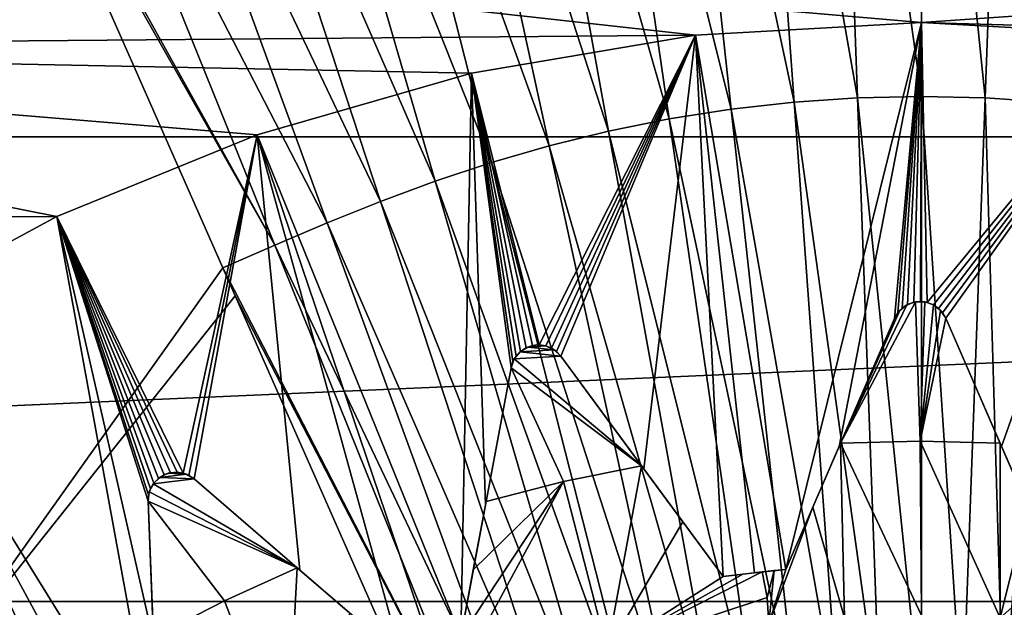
# Model space of a CAD drawing. Header units: metres. Extents: x -37.4 to 37.6, y -35 to 35.
# Tile 127 of 256: x -2.6 to 0.2, y 4.1 to 5.8. Entities that reach past the tile are written whole.
import ezdxf

# ---------------------------------------------------------------- set-up
doc = ezdxf.new("R2010")
doc.units = ezdxf.units.M
doc.layers.add('solid_506616_SW0001', color=7, linetype='CONTINUOUS')

msp = doc.modelspace()

# ---------------------------------------------------------------- linework, layer by layer
at = {"layer": 'solid_506616_SW0001'}
for points in [[(12.827591, 0.574696, -156.300003), (-12.827591, 0.574696, -156.300003), (-8.927591, 13.574696, -156.300003)], [(12.827591, 0.574696, -156.300003), (-8.927591, 13.574696, -156.300003), (8.927591, 13.574696, -156.300003)], [(-0.365232, 5.571538, 76.971146), (-0.494281, 7.343389, 76.816574), (-0.73829, 7.316089, 76.816856)], [(-0.183061, 5.583752, 76.971016), (-0.247737, 7.359936, 76.816399), (-0.494281, 7.343389, 76.816574)], [(-0.365232, 5.571538, 76.971146), (-0.183061, 5.583752, 76.971016), (-0.494281, 7.343389, 76.816574)], [(0.00005, 5.587858, 76.97097), (0.000073, 7.365502, 76.816338), (-0.247737, 7.359936, 76.816399)], [(-0.183061, 5.583752, 76.971016), (0.00005, 5.587858, 76.97097), (-0.247737, 7.359936, 76.816399)], [(0.00005, 5.587858, 76.97097), (0.18316, 5.583743, 76.971016), (0.000073, 7.365502, 76.816338)], [(0.18316, 5.583743, 76.971016), (0.247882, 7.359932, 76.816399), (0.000073, 7.365502, 76.816338)], [(0.18316, 5.583743, 76.971016), (0.365328, 5.57152, 76.971146), (0.247882, 7.359932, 76.816399)], [(-0.545521, 5.551385, 76.971352), (-0.73829, 7.316089, 76.816856), (-0.978577, 7.278345, 76.817215)], [(-0.545521, 5.551385, 76.971352), (-0.365232, 5.571538, 76.971146), (-0.73829, 7.316089, 76.816856)], [(-0.723049, 5.523522, 76.971626), (-0.978577, 7.278345, 76.817215), (-1.214285, 7.230771, 76.817627)], [(-0.723049, 5.523522, 76.971626), (-0.545521, 5.551385, 76.971352), (-0.978577, 7.278345, 76.817215)], [(-0.897179, 5.488401, 76.971947), (-1.214285, 7.230771, 76.817627), (-1.444636, 7.174057, 76.818054)], [(-0.897179, 5.488401, 76.971947), (-0.723049, 5.523522, 76.971626), (-1.214285, 7.230771, 76.817627)], [(-1.067333, 5.446535, 76.972298), (-1.444636, 7.174057, 76.818054), (-1.669015, 7.108973, 76.818459)], [(-1.067333, 5.446535, 76.972298), (-0.897179, 5.488401, 76.971947), (-1.444636, 7.174057, 76.818054)], [(-1.233056, 5.39849, 76.972641), (-1.669015, 7.108973, 76.818459), (-1.887458, 7.036592, 76.818771)], [(-1.233056, 5.39849, 76.972641), (-1.067333, 5.446535, 76.972298), (-1.669015, 7.108973, 76.818459)], [(-1.394376, 5.345062, 76.972954), (-1.887458, 7.036592, 76.818771), (-2.100165, 6.958066, 76.818939)], [(-1.394376, 5.345062, 76.972954), (-1.233056, 5.39849, 76.972641), (-1.887458, 7.036592, 76.818771)], [(-1.55144, 5.287102, 76.97319), (-2.100165, 6.958066, 76.818939), (-2.307581, 6.874626, 76.818893)], [(-1.55144, 5.287102, 76.97319), (-1.394376, 5.345062, 76.972954), (-2.100165, 6.958066, 76.818939)], [(-1.704581, 5.225518, 76.973312), (-2.307581, 6.874626, 76.818893), (-2.511142, 6.787807, 76.81855)], [(-1.704581, 5.225518, 76.973312), (-1.55144, 5.287102, 76.97319), (-2.307581, 6.874626, 76.818893)], [(-1.854867, 5.161448, 76.973267), (-2.511142, 6.787807, 76.81855), (-2.712642, 6.699511, 76.817764)], [(-1.854867, 5.161448, 76.973267), (-1.704581, 5.225518, 76.973312), (-2.511142, 6.787807, 76.81855)], [(-15.035171, 5.472008, -3.596469), (15.035171, 5.472008, -3.596469), (14.50096, 6.761814, -3.596469)], [(-15.035171, 5.472008, -3.596469), (14.50096, 6.761814, -3.596469), (-14.50096, 6.761814, -3.596469)], [(-1.854867, 5.161448, 76.973267), (-2.712642, 6.699511, 76.817764), (-2.655096, 6.569405, 76.83181)], [(-2.003899, 5.097068, 76.972931), (-2.655096, 6.569405, 76.83181), (-2.84375, 3.917094, 77.016457)], [(-1.854867, 5.161448, 76.973267), (-2.655096, 6.569405, 76.83181), (-2.003899, 5.097068, 76.972931)], [(-0.6484, 5.763521, 51.799999), (-4.924587, 5.727293, 51.799999), (-4.351191, 6.174571, 51.799999)], [(0, 5.799879, 51.799999), (-4.351191, 6.174571, 51.799999), (4.444756, 6.107614, 51.799999)], [(0, 5.799879, 51.799999), (-0.6484, 5.763521, 51.799999), (-4.351191, 6.174571, 51.799999)], [(0, 5.799879, 51.799999), (4.444756, 6.107614, 51.799999), (5.004381, 5.657684, 51.799999)], [(-0.38916, 4.232145, 53.647217), (-0.6484, 5.763521, 51.799999), (0, 5.799879, 51.799999)], [(-0.236345, 4.584267, 53.2416), (-0.38916, 4.232145, 53.647217), (0, 5.799879, 51.799999)], [(-0.076822, 4.951848, 52.810078), (-0.236345, 4.584267, 53.2416), (0, 5.799879, 51.799999)], [(-0.067593, 4.967786, 52.791153), (-0.076822, 4.951848, 52.810078), (0, 5.799879, 51.799999)], [(-0.055244, 4.980956, 52.7757), (-0.067593, 4.967786, 52.791153), (0, 5.799879, 51.799999)], [(-0.040116, 4.991094, 52.763878), (-0.055244, 4.980956, 52.7757), (0, 5.799879, 51.799999)], [(-0.021788, 4.997865, 52.755913), (-0.040116, 4.991094, 52.763878), (0, 5.799879, 51.799999)], [(-0.002425, 4.999992, 52.75346), (-0.021788, 4.997865, 52.755913), (0, 5.799879, 51.799999)], [(0.016675, 4.99743, 52.756428), (-0.002425, 4.999992, 52.75346), (0, 5.799879, 51.799999)], [(0.6484, 5.763521, 51.799999), (0, 5.799879, 51.799999), (5.004381, 5.657684, 51.799999)], [(0.016675, 4.99743, 52.756428), (0, 5.799879, 51.799999), (0.6484, 5.763521, 51.799999)], [(-0.6484, 5.763521, 51.799999), (-1.29094, 5.654105, 51.799999), (-4.924587, 5.727293, 51.799999)], [(-1.096019, 4.87579, 52.756428), (-1.29094, 5.654105, 51.799999), (-0.6484, 5.763521, 51.799999)], [(-1.077292, 4.872993, 52.764587), (-1.096019, 4.87579, 52.756428), (-0.6484, 5.763521, 51.799999)], [(-1.060782, 4.866434, 52.776367), (-1.077292, 4.872993, 52.764587), (-0.6484, 5.763521, 51.799999)], [(-1.046227, 4.856479, 52.791576), (-1.060782, 4.866434, 52.776367), (-0.6484, 5.763521, 51.799999)], [(-1.033999, 4.843298, 52.810078), (-1.046227, 4.856479, 52.791576), (-0.6484, 5.763521, 51.799999)], [(-0.796214, 4.520775, 53.2416), (-1.033999, 4.843298, 52.810078), (-0.6484, 5.763521, 51.799999)], [(-0.568429, 4.211815, 53.647217), (-0.796214, 4.520775, 53.2416), (-0.6484, 5.763521, 51.799999)], [(-0.478903, 4.222932, 53.647217), (-0.568429, 4.211815, 53.647217), (-0.6484, 5.763521, 51.799999)], [(-0.38916, 4.232145, 53.647217), (-0.478903, 4.222932, 53.647217), (-0.6484, 5.763521, 51.799999)], [(0.03431, 4.990535, 52.764587), (0.016675, 4.99743, 52.756428), (0.6484, 5.763521, 51.799999)], [(0.048946, 4.980466, 52.776367), (0.03431, 4.990535, 52.764587), (0.6484, 5.763521, 51.799999)], [(0.06092, 4.967522, 52.791576), (0.048946, 4.980466, 52.776367), (0.6484, 5.763521, 51.799999)], [(0.069908, 4.95195, 52.810078), (0.06092, 4.967522, 52.791576), (0.6484, 5.763521, 51.799999)], [(0.229944, 4.584593, 53.2416), (0.069908, 4.95195, 52.810078), (0.6484, 5.763521, 51.799999)], [(0.38325, 4.232685, 53.647217), (0.229944, 4.584593, 53.2416), (0.6484, 5.763521, 51.799999)], [(-2.480235, 5.243376, 51.799999), (-5.445362, 5.234993, 51.799999), (-4.924587, 5.727293, 51.799999)], [(-1.904975, 5.477739, 51.799999), (-2.480235, 5.243376, 51.799999), (-4.924587, 5.727293, 51.799999)], [(-1.29094, 5.654105, 51.799999), (-1.904975, 5.477739, 51.799999), (-4.924587, 5.727293, 51.799999)], [(-1.321345, 4.039374, 53.647217), (-1.904975, 5.477739, 51.799999), (-1.29094, 5.654105, 51.799999)], [(-1.250735, 4.416676, 53.2416), (-1.321345, 4.039374, 53.647217), (-1.29094, 5.654105, 51.799999)], [(-1.177025, 4.810541, 52.810078), (-1.250735, 4.416676, 53.2416), (-1.29094, 5.654105, 51.799999)], [(-1.171576, 4.828135, 52.791153), (-1.177025, 4.810541, 52.810078), (-1.29094, 5.654105, 51.799999)], [(-1.162468, 4.843722, 52.7757), (-1.171576, 4.828135, 52.791153), (-1.29094, 5.654105, 51.799999)], [(-1.149975, 4.856973, 52.763878), (-1.162468, 4.843722, 52.7757), (-1.29094, 5.654105, 51.799999)], [(-1.133614, 4.867653, 52.755913), (-1.149975, 4.856973, 52.763878), (-1.29094, 5.654105, 51.799999)], [(-1.11521, 4.874037, 52.75346), (-1.133614, 4.867653, 52.755913), (-1.29094, 5.654105, 51.799999)], [(-1.096019, 4.87579, 52.756428), (-1.11521, 4.874037, 52.75346), (-1.29094, 5.654105, 51.799999)], [(-0.235827, 3.797232, 77.08847), (-0.365232, 5.571538, 76.971146), (-0.545521, 5.551385, 76.971352)], [(-0.118204, 3.805116, 77.088402), (-0.183061, 5.583752, 76.971016), (-0.365232, 5.571538, 76.971146)], [(-0.235827, 3.797232, 77.08847), (-0.118204, 3.805116, 77.088402), (-0.365232, 5.571538, 76.971146)], [(0.000028, 3.807766, 77.088379), (0.00005, 5.587858, 76.97097), (-0.183061, 5.583752, 76.971016)], [(-0.118204, 3.805116, 77.088402), (0.000028, 3.807766, 77.088379), (-0.183061, 5.583752, 76.971016)], [(0.000028, 3.807766, 77.088379), (0.118258, 3.805109, 77.088402), (0.00005, 5.587858, 76.97097)], [(0.118258, 3.805109, 77.088402), (0.18316, 5.583743, 76.971016), (0.00005, 5.587858, 76.97097)], [(0.118258, 3.805109, 77.088402), (0.235879, 3.797217, 77.08847), (0.18316, 5.583743, 76.971016)], [(0.235879, 3.797217, 77.08847), (0.365328, 5.57152, 76.971146), (0.18316, 5.583743, 76.971016)], [(0.235879, 3.797217, 77.08847), (0.352282, 3.784201, 77.088577), (0.365328, 5.57152, 76.971146)], [(-0.352232, 3.784224, 77.088577), (-0.545521, 5.551385, 76.971352), (-0.723049, 5.523522, 76.971626)], [(-0.352232, 3.784224, 77.088577), (-0.235827, 3.797232, 77.08847), (-0.545521, 5.551385, 76.971352)], [(-0.466852, 3.766238, 77.088722), (-0.723049, 5.523522, 76.971626), (-0.897179, 5.488401, 76.971947)], [(-0.466852, 3.766238, 77.088722), (-0.352232, 3.784224, 77.088577), (-0.723049, 5.523522, 76.971626)], [(-0.579272, 3.743567, 77.08889), (-0.897179, 5.488401, 76.971947), (-1.067333, 5.446535, 76.972298)], [(-0.579272, 3.743567, 77.08889), (-0.466852, 3.766238, 77.088722), (-0.897179, 5.488401, 76.971947)], [(-15.454802, 4.140959, -3.596469), (15.454802, 4.140959, -3.596469), (15.035171, 5.472008, -3.596469)], [(-15.454802, 4.140959, -3.596469), (15.035171, 5.472008, -3.596469), (-15.035171, 5.472008, -3.596469)], [(-2.117294, 4.50827, 52.776367), (-2.480235, 5.243376, 51.799999), (-1.904975, 5.477739, 51.799999)], [(-2.100888, 4.501805, 52.791576), (-2.117294, 4.50827, 52.776367), (-1.904975, 5.477739, 51.799999)], [(-2.086034, 4.491676, 52.810078), (-2.100888, 4.501805, 52.791576), (-1.904975, 5.477739, 51.799999)], [(-1.78243, 4.230167, 53.2416), (-2.086034, 4.491676, 52.810078), (-1.904975, 5.477739, 51.799999)], [(-1.491593, 3.979655, 53.647217), (-1.78243, 4.230167, 53.2416), (-1.904975, 5.477739, 51.799999)], [(-1.406786, 4.010418, 53.647217), (-1.491593, 3.979655, 53.647217), (-1.904975, 5.477739, 51.799999)], [(-1.321345, 4.039374, 53.647217), (-1.406786, 4.010418, 53.647217), (-1.904975, 5.477739, 51.799999)], [(-0.68912, 3.716542, 77.089081), (-1.067333, 5.446535, 76.972298), (-1.233056, 5.39849, 76.972641)], [(-0.68912, 3.716542, 77.089081), (-0.579272, 3.743567, 77.08889), (-1.067333, 5.446535, 76.972298)], [(-0.796102, 3.68553, 77.089272), (-1.233056, 5.39849, 76.972641), (-1.394376, 5.345062, 76.972954)], [(-0.796102, 3.68553, 77.089272), (-0.68912, 3.716542, 77.089081), (-1.233056, 5.39849, 76.972641)], [(-0.900235, 3.651045, 77.089455), (-1.394376, 5.345062, 76.972954), (-1.55144, 5.287102, 76.97319)], [(-0.900235, 3.651045, 77.089455), (-0.796102, 3.68553, 77.089272), (-1.394376, 5.345062, 76.972954)], [(-1.001616, 3.613636, 77.089607), (-1.55144, 5.287102, 76.97319), (-1.704581, 5.225518, 76.973312)], [(-1.001616, 3.613636, 77.089607), (-0.900235, 3.651045, 77.089455), (-1.55144, 5.287102, 76.97319)], [(-2.480235, 5.243376, 51.799999), (-3.003553, 4.961375, 51.799999), (-5.445362, 5.234993, 51.799999)], [(-2.187243, 3.643963, 53.647217), (-3.003553, 4.961375, 51.799999), (-2.480235, 5.243376, 51.799999)], [(-2.20238, 4.027516, 53.2416), (-2.187243, 3.643963, 53.647217), (-2.480235, 5.243376, 51.799999)], [(-2.218182, 4.427907, 52.810078), (-2.20238, 4.027516, 53.2416), (-2.480235, 5.243376, 51.799999)], [(-2.216785, 4.446272, 52.791153), (-2.218182, 4.427907, 52.810078), (-2.480235, 5.243376, 51.799999)], [(-2.211375, 4.463496, 52.7757), (-2.216785, 4.446272, 52.791153), (-2.480235, 5.243376, 51.799999)], [(-2.202144, 4.479195, 52.763878), (-2.211375, 4.463496, 52.7757), (-2.480235, 5.243376, 51.799999)], [(-2.188571, 4.493249, 52.755913), (-2.202144, 4.479195, 52.763878), (-2.480235, 5.243376, 51.799999)], [(-2.17205, 4.503569, 52.75346), (-2.188571, 4.493249, 52.755913), (-2.480235, 5.243376, 51.799999)], [(-2.15373, 4.509549, 52.756428), (-2.17205, 4.503569, 52.75346), (-2.480235, 5.243376, 51.799999)], [(-2.13485, 4.51099, 52.764587), (-2.15373, 4.509549, 52.756428), (-2.480235, 5.243376, 51.799999)], [(-2.117294, 4.50827, 52.776367), (-2.13485, 4.51099, 52.764587), (-2.480235, 5.243376, 51.799999)], [(-1.10046, 3.573891, 77.089714), (-1.704581, 5.225518, 76.973312), (-1.854867, 5.161448, 76.973267)], [(-1.10046, 3.573891, 77.089714), (-1.001616, 3.613636, 77.089607), (-1.704581, 5.225518, 76.973312)], [(-1.197459, 3.532544, 77.089752), (-1.854867, 5.161448, 76.973267), (-2.003899, 5.097068, 76.972931)], [(-1.197459, 3.532544, 77.089752), (-1.10046, 3.573891, 77.089714), (-1.854867, 5.161448, 76.973267)], [(-1.968276, 5.016523, 76.979706), (-2.003899, 5.097068, 76.972931), (-2.84375, 3.917094, 77.016457)], [(-1.197459, 3.532544, 77.089752), (-2.003899, 5.097068, 76.972931), (-1.968276, 5.016523, 76.979706)], [(-1.293833, 3.491502, 77.089638), (-1.968276, 5.016523, 76.979706), (-2.84375, 3.917094, 77.016457)], [(-1.197459, 3.532544, 77.089752), (-1.968276, 5.016523, 76.979706), (-1.293833, 3.491502, 77.089638)], [(-0.016935, 4.998812, 64.800003), (-0.021788, 4.997865, 52.755913), (-0.002425, 4.999992, 52.75346)], [(0.009955, 4.998831, 64.800003), (-0.016935, 4.998812, 64.800003), (-0.002425, 4.999992, 52.75346)], [(0.009955, 4.998831, 64.800003), (-0.002425, 4.999992, 52.75346), (0.016675, 4.99743, 52.756428)], [(-0.016935, 4.998812, 64.800003), (-0.003211, 4.599999, 64.800003), (-0.232059, 4.594143, 64.800003)], [(-0.016935, 4.998812, 64.800003), (-0.232059, 4.594143, 64.800003), (-0.041697, 4.990201, 64.800003)], [(-0.041697, 4.990201, 64.800003), (-0.232059, 4.594143, 64.800003), (-0.062127, 4.974286, 64.800003)], [(-0.062127, 4.974286, 64.800003), (-0.232059, 4.594143, 64.800003), (-0.076822, 4.951848, 64.800003)], [(-0.062127, 4.974286, 64.800003), (-0.076822, 4.951848, 64.800003), (-0.067593, 4.967786, 52.791153)], [(-0.062127, 4.974286, 64.800003), (-0.067593, 4.967786, 52.791153), (-0.055244, 4.980956, 52.7757)], [(-0.041697, 4.990201, 64.800003), (-0.062127, 4.974286, 64.800003), (-0.055244, 4.980956, 52.7757)], [(-0.041697, 4.990201, 64.800003), (-0.055244, 4.980956, 52.7757), (-0.040116, 4.991094, 52.763878)], [(-0.016935, 4.998812, 64.800003), (-0.041697, 4.990201, 64.800003), (-0.021788, 4.997865, 52.755913)], [(-0.041697, 4.990201, 64.800003), (-0.040116, 4.991094, 52.763878), (-0.021788, 4.997865, 52.755913)], [(0.009955, 4.998831, 64.800003), (-0.003211, 4.599999, 64.800003), (-0.016935, 4.998812, 64.800003)], [(0.034729, 4.990254, 64.800003), (-0.003211, 4.599999, 64.800003), (0.009955, 4.998831, 64.800003)], [(0.055181, 4.974367, 64.800003), (-0.003211, 4.599999, 64.800003), (0.034729, 4.990254, 64.800003)], [(0.069908, 4.95195, 64.800003), (-0.003211, 4.599999, 64.800003), (0.055181, 4.974367, 64.800003)], [(0.009955, 4.998831, 64.800003), (0.016675, 4.99743, 52.756428), (0.03431, 4.990535, 52.764587)], [(0.034729, 4.990254, 64.800003), (0.009955, 4.998831, 64.800003), (0.03431, 4.990535, 52.764587)], [(0.034729, 4.990254, 64.800003), (0.03431, 4.990535, 52.764587), (0.048946, 4.980466, 52.776367)], [(0.055181, 4.974367, 64.800003), (0.034729, 4.990254, 64.800003), (0.048946, 4.980466, 52.776367)], [(0.055181, 4.974367, 64.800003), (0.048946, 4.980466, 52.776367), (0.06092, 4.967522, 52.791576)], [(0.055181, 4.974367, 64.800003), (0.06092, 4.967522, 52.791576), (0.069908, 4.95195, 52.810078)], [(0.069908, 4.95195, 64.800003), (0.055181, 4.974367, 64.800003), (0.069908, 4.95195, 52.810078)], [(-2.339929, 3.547849, 53.647217), (-2.679227, 3.727346, 53.2416), (-3.003553, 4.961375, 51.799999)], [(-2.264096, 3.596716, 53.647217), (-2.339929, 3.547849, 53.647217), (-3.003553, 4.961375, 51.799999)], [(-2.187243, 3.643963, 53.647217), (-2.264096, 3.596716, 53.647217), (-3.003553, 4.961375, 51.799999)], [(-0.076822, 4.951848, 64.800003), (-0.38916, 4.232145, 53.647217), (-0.236345, 4.584267, 53.2416)], [(-0.076822, 4.951848, 64.800003), (-0.232059, 4.594143, 64.800003), (-0.38916, 4.232145, 53.647217)], [(-0.076822, 4.951848, 64.800003), (-0.236345, 4.584267, 53.2416), (-0.076822, 4.951848, 52.810078)], [(-0.076822, 4.951848, 64.800003), (-0.076822, 4.951848, 52.810078), (-0.067593, 4.967786, 52.791153)], [(0.069908, 4.95195, 64.800003), (0.225645, 4.594462, 64.800003), (-0.003211, 4.599999, 64.800003)], [(0.225645, 4.594462, 64.800003), (0.069908, 4.95195, 52.810078), (0.229944, 4.584593, 53.2416)], [(0.069908, 4.95195, 64.800003), (0.069908, 4.95195, 52.810078), (0.225645, 4.594462, 64.800003)], [(-1.129093, 4.869657, 64.800003), (-1.151318, 4.855751, 64.800003), (-1.133614, 4.867653, 52.755913)], [(-1.053346, 4.861876, 64.800003), (-1.151318, 4.855751, 64.800003), (-1.129093, 4.869657, 64.800003)], [(-1.151318, 4.855751, 64.800003), (-1.149975, 4.856973, 52.763878), (-1.133614, 4.867653, 52.755913)], [(-1.033999, 4.843298, 64.800003), (-1.151318, 4.855751, 64.800003), (-1.053346, 4.861876, 64.800003)], [(-1.129093, 4.869657, 64.800003), (-1.133614, 4.867653, 52.755913), (-1.11521, 4.874037, 52.75346)], [(-1.102882, 4.87566, 64.800003), (-1.129093, 4.869657, 64.800003), (-1.11521, 4.874037, 52.75346)], [(-1.076821, 4.872813, 64.800003), (-1.129093, 4.869657, 64.800003), (-1.102882, 4.87566, 64.800003)], [(-1.053346, 4.861876, 64.800003), (-1.129093, 4.869657, 64.800003), (-1.076821, 4.872813, 64.800003)], [(-1.102882, 4.87566, 64.800003), (-1.11521, 4.874037, 52.75346), (-1.096019, 4.87579, 52.756428)], [(-1.102882, 4.87566, 64.800003), (-1.096019, 4.87579, 52.756428), (-1.077292, 4.872993, 52.764587)], [(-1.076821, 4.872813, 64.800003), (-1.102882, 4.87566, 64.800003), (-1.077292, 4.872993, 52.764587)], [(-1.076821, 4.872813, 64.800003), (-1.077292, 4.872993, 52.764587), (-1.060782, 4.866434, 52.776367)], [(-1.053346, 4.861876, 64.800003), (-1.076821, 4.872813, 64.800003), (-1.060782, 4.866434, 52.776367)], [(-1.053346, 4.861876, 64.800003), (-1.060782, 4.866434, 52.776367), (-1.046227, 4.856479, 52.791576)], [(-1.053346, 4.861876, 64.800003), (-1.046227, 4.856479, 52.791576), (-1.033999, 4.843298, 52.810078)], [(-1.033999, 4.843298, 64.800003), (-1.053346, 4.861876, 64.800003), (-1.033999, 4.843298, 52.810078)], [(-1.167693, 4.835687, 64.800003), (-1.177025, 4.810541, 64.800003), (-1.171576, 4.828135, 52.791153)], [(-1.167693, 4.835687, 64.800003), (-0.802603, 4.52944, 64.800003), (-1.177025, 4.810541, 64.800003)], [(-1.167693, 4.835687, 64.800003), (-1.171576, 4.828135, 52.791153), (-1.162468, 4.843722, 52.7757)], [(-1.151318, 4.855751, 64.800003), (-1.167693, 4.835687, 64.800003), (-1.162468, 4.843722, 52.7757)], [(-1.033999, 4.843298, 64.800003), (-1.167693, 4.835687, 64.800003), (-1.151318, 4.855751, 64.800003)], [(-1.033999, 4.843298, 64.800003), (-0.802603, 4.52944, 64.800003), (-1.167693, 4.835687, 64.800003)], [(-1.151318, 4.855751, 64.800003), (-1.162468, 4.843722, 52.7757), (-1.149975, 4.856973, 52.763878)], [(-0.802603, 4.52944, 64.800003), (-1.033999, 4.843298, 52.810078), (-0.796214, 4.520775, 53.2416)], [(-1.033999, 4.843298, 64.800003), (-1.033999, 4.843298, 52.810078), (-0.802603, 4.52944, 64.800003)], [(-1.177025, 4.810541, 64.800003), (-1.321345, 4.039374, 53.647217), (-1.250735, 4.416676, 53.2416)], [(-1.177025, 4.810541, 64.800003), (-1.248755, 4.427258, 64.800003), (-1.321345, 4.039374, 53.647217)], [(-1.177025, 4.810541, 64.800003), (-1.250735, 4.416676, 53.2416), (-1.177025, 4.810541, 52.810078)], [(-1.177025, 4.810541, 64.800003), (-1.026925, 4.483907, 64.800003), (-1.248755, 4.427258, 64.800003)], [(-1.177025, 4.810541, 64.800003), (-1.177025, 4.810541, 52.810078), (-1.171576, 4.828135, 52.791153)], [(-1.177025, 4.810541, 64.800003), (-0.802603, 4.52944, 64.800003), (-1.026925, 4.483907, 64.800003)], [(-0.311563, 4.410948, 64.978065), (-0.38916, 4.232145, 53.647217), (-0.232059, 4.594143, 64.800003)], [(-0.311563, 4.410948, 64.978065), (-0.232059, 4.594143, 64.800003), (-0.220828, 4.094049, 65.300003)], [(-0.232059, 4.594143, 64.800003), (-0.003211, 4.599999, 64.800003), (0, 4.1, 65.300003)], [(-0.232059, 4.594143, 64.800003), (0, 4.1, 65.300003), (-0.220828, 4.094049, 65.300003)], [(-0.003211, 4.599999, 64.800003), (0.225654, 4.093786, 65.300003), (0, 4.1, 65.300003)], [(-0.003211, 4.599999, 64.800003), (0.225645, 4.594462, 64.800003), (0.225654, 4.093786, 65.300003)], [(0.225645, 4.594462, 64.800003), (0.229944, 4.584593, 53.2416), (0.38325, 4.232685, 53.647217)], [(0.225645, 4.594462, 64.800003), (0.38325, 4.232685, 53.647217), (0.38325, 4.232685, 65.150002)], [(0.225645, 4.594462, 64.800003), (0.305401, 4.411384, 64.978058), (0.225654, 4.093786, 65.300003)], [(0.225645, 4.594462, 64.800003), (0.38325, 4.232685, 65.150002), (0.305401, 4.411384, 64.978058)], [(-1.026925, 4.483907, 64.800003), (-0.802603, 4.52944, 64.800003), (-0.901587, 3.999643, 65.300003)], [(-0.802603, 4.52944, 64.800003), (-0.684099, 4.368706, 64.978058), (-0.901587, 3.999643, 65.300003)], [(-0.802603, 4.52944, 64.800003), (-0.796214, 4.520775, 53.2416), (-0.568429, 4.211815, 53.647217)], [(-0.802603, 4.52944, 64.800003), (-0.568429, 4.211815, 53.647217), (-0.568429, 4.211815, 65.150002)], [(-0.802603, 4.52944, 64.800003), (-0.568429, 4.211815, 65.150002), (-0.684099, 4.368706, 64.978058)], [(-2.184609, 4.496209, 64.800003), (-2.203181, 4.477705, 64.800003), (-2.188571, 4.493249, 52.755913)], [(-2.086034, 4.491676, 64.800003), (-2.203181, 4.477705, 64.800003), (-2.184609, 4.496209, 64.800003)], [(-2.203181, 4.477705, 64.800003), (-2.202144, 4.479195, 52.763878), (-2.188571, 4.493249, 52.755913)], [(-2.086034, 4.491676, 64.800003), (-1.790586, 4.237193, 64.800003), (-2.203181, 4.477705, 64.800003)], [(-2.184609, 4.496209, 64.800003), (-2.188571, 4.493249, 52.755913), (-2.17205, 4.503569, 52.75346)], [(-2.160392, 4.507895, 64.800003), (-2.184609, 4.496209, 64.800003), (-2.17205, 4.503569, 52.75346)], [(-2.10903, 4.505482, 64.800003), (-2.184609, 4.496209, 64.800003), (-2.160392, 4.507895, 64.800003)], [(-2.086034, 4.491676, 64.800003), (-2.184609, 4.496209, 64.800003), (-2.10903, 4.505482, 64.800003)], [(-2.160392, 4.507895, 64.800003), (-2.17205, 4.503569, 52.75346), (-2.15373, 4.509549, 52.756428)], [(-2.160392, 4.507895, 64.800003), (-2.15373, 4.509549, 52.756428), (-2.13485, 4.51099, 52.764587)], [(-2.13435, 4.51092, 64.800003), (-2.160392, 4.507895, 64.800003), (-2.13485, 4.51099, 52.764587)], [(-2.10903, 4.505482, 64.800003), (-2.160392, 4.507895, 64.800003), (-2.13435, 4.51092, 64.800003)], [(-2.13435, 4.51092, 64.800003), (-2.13485, 4.51099, 52.764587), (-2.117294, 4.50827, 52.776367)], [(-2.10903, 4.505482, 64.800003), (-2.13435, 4.51092, 64.800003), (-2.117294, 4.50827, 52.776367)], [(-2.10903, 4.505482, 64.800003), (-2.117294, 4.50827, 52.776367), (-2.100888, 4.501805, 52.791576)], [(-2.10903, 4.505482, 64.800003), (-2.100888, 4.501805, 52.791576), (-2.086034, 4.491676, 52.810078)], [(-2.086034, 4.491676, 64.800003), (-2.10903, 4.505482, 64.800003), (-2.086034, 4.491676, 52.810078)], [(-1.790586, 4.237193, 64.800003), (-2.086034, 4.491676, 52.810078), (-1.78243, 4.230167, 53.2416)], [(-2.086034, 4.491676, 64.800003), (-2.086034, 4.491676, 52.810078), (-1.790586, 4.237193, 64.800003)], [(-2.21468, 4.4545, 64.800003), (-2.216785, 4.446272, 52.791153), (-2.211375, 4.463496, 52.7757)], [(-2.203181, 4.477705, 64.800003), (-2.21468, 4.4545, 64.800003), (-2.211375, 4.463496, 52.7757)], [(-2.203181, 4.477705, 64.800003), (-1.790586, 4.237193, 64.800003), (-2.21468, 4.4545, 64.800003)], [(-2.203181, 4.477705, 64.800003), (-2.211375, 4.463496, 52.7757), (-2.202144, 4.479195, 52.763878)], [(-1.026925, 4.483907, 64.800003), (-0.901587, 3.999643, 65.300003), (-1.36095, 3.867533, 65.300003)], [(-1.321345, 4.039374, 65.150002), (-1.026925, 4.483907, 64.800003), (-1.36095, 3.867533, 65.300003)], [(-1.321345, 4.039374, 65.150002), (-1.285488, 4.230976, 64.97805), (-1.026925, 4.483907, 64.800003)], [(-1.285488, 4.230976, 64.97805), (-1.248755, 4.427258, 64.800003), (-1.026925, 4.483907, 64.800003)], [(-2.21468, 4.4545, 64.800003), (-2.218182, 4.427907, 64.800003), (-2.216785, 4.446272, 52.791153)], [(-2.21468, 4.4545, 64.800003), (-1.790586, 4.237193, 64.800003), (-2.218182, 4.427907, 64.800003)], [(-2.218182, 4.427907, 64.800003), (-2.218182, 4.427907, 52.810078), (-2.216785, 4.446272, 52.791153)], [(-2.218182, 4.427907, 64.800003), (-2.187243, 3.643963, 53.647217), (-2.20238, 4.027516, 53.2416)], [(-2.218182, 4.427907, 64.800003), (-2.202805, 4.038273, 64.800003), (-2.187243, 3.643963, 53.647217)], [(-2.218182, 4.427907, 64.800003), (-2.20238, 4.027516, 53.2416), (-2.218182, 4.427907, 52.810078)], [(-2.218182, 4.427907, 64.800003), (-1.790586, 4.237193, 64.800003), (-1.999181, 4.142859, 64.800003)], [(-2.218182, 4.427907, 64.800003), (-1.999181, 4.142859, 64.800003), (-2.202805, 4.038273, 64.800003)], [(-1.285488, 4.230976, 64.97805), (-1.321345, 4.039374, 53.647217), (-1.248755, 4.427258, 64.800003)], [(-0.311563, 4.410948, 64.978065), (-0.220828, 4.094049, 65.300003), (-0.437571, 4.076583, 65.300003)], [(-0.38916, 4.232145, 65.150002), (-0.311563, 4.410948, 64.978065), (-0.437571, 4.076583, 65.300003)], [(-0.38916, 4.232145, 65.150002), (-0.38916, 4.232145, 53.647217), (-0.311563, 4.410948, 64.978065)], [(0.305401, 4.411384, 64.978058), (0.38325, 4.232685, 65.150002), (0.225654, 4.093786, 65.300003)], [(-0.684099, 4.368706, 64.978058), (-0.568429, 4.211815, 65.150002), (-0.901587, 3.999643, 65.300003)], [(-1.999181, 4.142859, 64.800003), (-1.790586, 4.237193, 64.800003), (-1.819786, 3.674014, 65.300003)], [(-1.790586, 4.237193, 64.800003), (-1.639285, 4.106869, 64.97805), (-1.819786, 3.674014, 65.300003)], [(-1.790586, 4.237193, 64.800003), (-1.78243, 4.230167, 53.2416), (-1.491593, 3.979655, 53.647217)], [(-1.790586, 4.237193, 64.800003), (-1.491593, 3.979655, 53.647217), (-1.491593, 3.979655, 65.150002)], [(-1.790586, 4.237193, 64.800003), (-1.491593, 3.979655, 65.150002), (-1.639285, 4.106869, 64.97805)], [(-1.321345, 4.039374, 65.150002), (-1.321345, 4.039374, 53.647217), (-1.285488, 4.230976, 64.97805)], [(-0.442356, 4.151498, 65.224998), (-0.901587, 3.999643, 65.300003), (-0.45639, 4.225424, 65.150002)], [(-0.512455, 4.218992, 65.150002), (-0.45639, 4.225424, 65.150002), (-0.901587, 3.999643, 65.300003)], [(-0.568429, 4.211815, 65.150002), (-0.512455, 4.218992, 65.150002), (-0.901587, 3.999643, 65.300003)], [(-0.568429, 4.211815, 65.150002), (-0.568429, 4.211815, 53.647217), (-0.478903, 4.222932, 53.647217)], [(-0.568429, 4.211815, 65.150002), (-0.478903, 4.222932, 53.647217), (-0.512455, 4.218992, 65.150002)], [(-0.512455, 4.218992, 65.150002), (-0.478903, 4.222932, 53.647217), (-0.45639, 4.225424, 65.150002)], [(-0.45639, 4.225424, 65.150002), (-0.478903, 4.222932, 53.647217), (-0.38916, 4.232145, 53.647217)], [(-0.45639, 4.225424, 65.150002), (-0.38916, 4.232145, 53.647217), (-0.422789, 4.228918, 65.150002)], [(-0.442356, 4.151498, 65.224998), (-0.45639, 4.225424, 65.150002), (-0.422789, 4.228918, 65.150002)], [(-0.442356, 4.151498, 65.224998), (-0.422789, 4.228918, 65.150002), (-0.437571, 4.076583, 65.300003)], [(-0.422789, 4.228918, 65.150002), (-0.38916, 4.232145, 65.150002), (-0.437571, 4.076583, 65.300003)], [(-0.422789, 4.228918, 65.150002), (-0.38916, 4.232145, 53.647217), (-0.38916, 4.232145, 65.150002)], [(0.38325, 4.232685, 65.150002), (0.455912, 4.074573, 65.300003), (0.225654, 4.093786, 65.300003)], [(-15.756847, 2.778539, -3.596469), (15.756847, 2.778539, -3.596469), (15.454802, 4.140959, -3.596469)], [(-15.756847, 2.778539, -3.596469), (15.454802, 4.140959, -3.596469), (-15.454802, 4.140959, -3.596469)], [(-2.202805, 4.038273, 64.800003), (-1.999181, 4.142859, 64.800003), (-1.819786, 3.674014, 65.300003)], [(-0.442356, 4.151498, 65.224998), (-0.437571, 4.076583, 65.300003), (-0.901587, 3.999643, 65.300003)]]:
    msp.add_3dface(points, dxfattribs=at)

doc.saveas('drawing.dxf')
